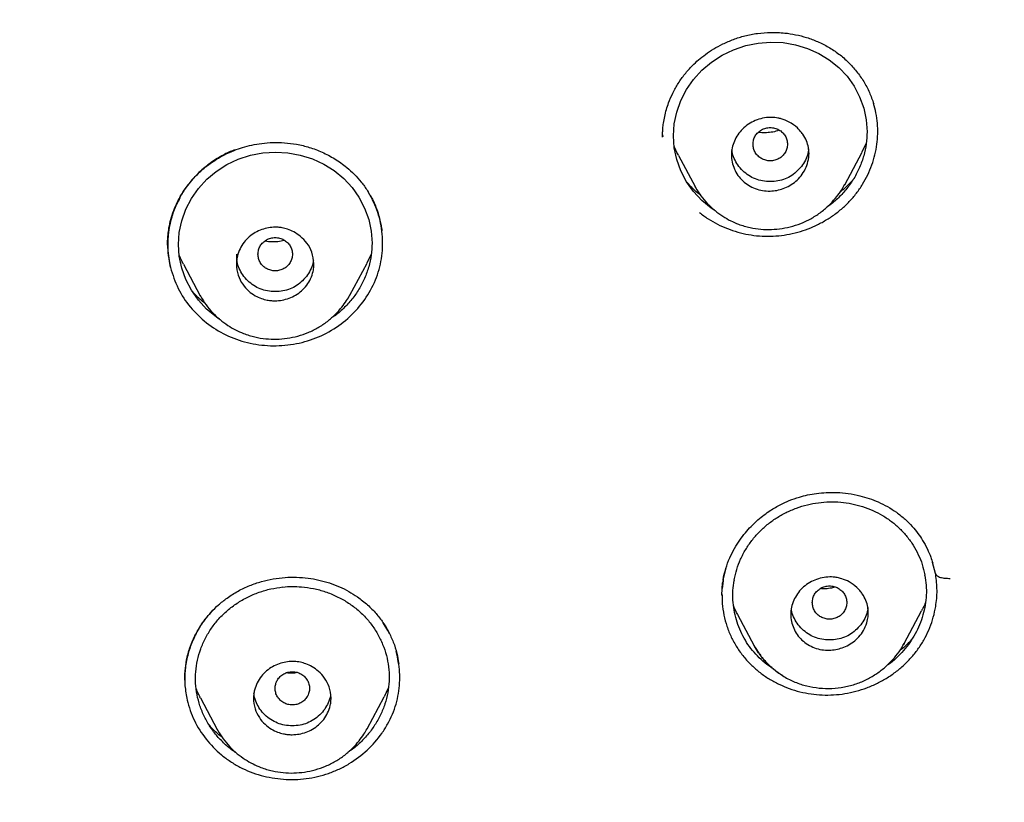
# Model space of a CAD drawing. Header units: millimetres. Extents: x 8 to 1894, y 12 to 2723.
# Tile 73 of 152: x 697 to 720, y 1791 to 1809. Entities that reach past the tile are written whole.
import ezdxf

# ---------------------------------------------------------------- set-up
doc = ezdxf.new("R2010")
doc.units = ezdxf.units.MM

msp = doc.modelspace()

# ---------------------------------------------------------------- linework, layer by layer
at = {"color": 7, "linetype": 'Continuous', "lineweight": 30}
for p, q in [((712.034, 1806.295), (712.036, 1806.256)), ((712.034, 1806.256), (712.034, 1806.25)), ((716.763, 1806.102), (716.663, 1805.894)), ((712.402, 1805.818), (712.788, 1805.094)), ((716.263, 1805.139), (716.665, 1805.892)), ((712.789, 1805.092), (712.801, 1805.072)), ((712.803, 1805.074), (712.791, 1805.096)), ((702.139, 1803.525), (702.139, 1803.291)), ((705.27, 1803.53), (705.168, 1803.321)), ((700.909, 1803.294), (701.299, 1802.562)), ((704.775, 1802.578), (705.171, 1803.32)), ((701.3, 1802.561), (701.313, 1802.54)), ((701.315, 1802.542), (701.303, 1802.564)), ((718.371, 1796.116), (718.304, 1796.366)), ((713.505, 1796.242), (713.443, 1795.986)), ((713.437, 1795.945), (713.42, 1795.769)), ((713.422, 1795.899), (713.433, 1795.915)), ((713.443, 1795.98), (713.432, 1795.963)), ((713.443, 1795.98), (713.433, 1795.915)), ((718.376, 1796.092), (718.373, 1796.11)), ((713.411, 1795.609), (713.427, 1795.898)), ((713.413, 1795.614), (713.413, 1795.599)), ((717.643, 1794.489), (718.048, 1795.248)), ((713.775, 1795.16), (714.162, 1794.434)), ((705.658, 1794.789), (705.548, 1794.966)), ((705.693, 1794.715), (705.658, 1794.789)), ((717.64, 1794.488), (717.628, 1794.464)), ((705.663, 1793.448), (705.568, 1793.253)), ((701.304, 1793.224), (701.695, 1792.49)), ((705.174, 1792.507), (705.571, 1793.251)), ((701.696, 1792.488), (701.71, 1792.467)), ((701.711, 1792.469), (701.699, 1792.492))]:
    msp.add_line(p, q, dxfattribs=at)
at = {"color": 7, "linetype": 'Continuous', "lineweight": 30, "flags": 128}
for points in [[(713.241, 1804.546), (713.16, 1804.596), (712.941, 1804.775), (712.749, 1804.98), (712.588, 1805.208), (712.458, 1805.458), (712.363, 1805.722), (712.305, 1805.993), (712.286, 1806.271), (712.305, 1806.548), (712.363, 1806.821), (712.46, 1807.092), (712.59, 1807.345), (712.755, 1807.582), (712.948, 1807.795), (713.17, 1807.983), (713.417, 1808.143), (713.681, 1808.27), (713.963, 1808.367), (714.249, 1808.427), (714.541, 1808.45), (714.832, 1808.437), (715.118, 1808.388), (715.398, 1808.303), (715.663, 1808.185), (715.905, 1808.036), (716.125, 1807.859), (716.317, 1807.655), (716.478, 1807.428), (716.609, 1807.178), (716.703, 1806.917), (716.762, 1806.643), (716.781, 1806.366), (716.781, 1806.366)], [(701.743, 1802.021), (701.666, 1802.069), (701.447, 1802.251), (701.255, 1802.459), (701.094, 1802.689), (700.964, 1802.94), (700.869, 1803.205), (700.811, 1803.476), (700.792, 1803.754), (700.811, 1804.03), (700.869, 1804.301), (700.965, 1804.569), (701.095, 1804.819), (701.259, 1805.054), (701.452, 1805.264), (701.672, 1805.448), (701.919, 1805.604), (702.183, 1805.728), (702.465, 1805.821), (702.751, 1805.877), (703.043, 1805.897), (703.335, 1805.88), (703.622, 1805.827), (703.902, 1805.738), (704.168, 1805.616), (704.411, 1805.465), (704.631, 1805.283), (704.823, 1805.077), (704.985, 1804.848), (705.115, 1804.596), (705.21, 1804.334), (705.268, 1804.061), (705.287, 1803.784), (705.287, 1803.784)]]:
    msp.add_lwpolyline(points, dxfattribs=at)
at = {"color": 7, "linetype": 'Continuous', "lineweight": 30}
for centre, radius, start, end in [((715.659, 1795.607), 1.997, 169.6105, 170.0624), ((716.197, 1795.713), 1.961, 10.4508, 10.9089)]:
    msp.add_arc(centre, radius, start, end, dxfattribs=at)
for points, knots in [([(746.132, 1797.158), (746.593, 1798.387), (747.512, 1800.831), (748.495, 1804.601), (749.27, 1808.382), (749.853, 1812.175), (750.34, 1816.36), (750.695, 1820.94), (750.905, 1825.905), (751, 1831.452), (750.99, 1837.581), (750.978, 1844.311), (750.875, 1851.06), (750.555, 1857.838), (750.011, 1863.494), (749.341, 1868.017), (748.676, 1871.415), (747.796, 1874.799), (746.641, 1878.144), (745.224, 1881.22), (743.546, 1883.984), (741.653, 1886.399), (739.443, 1888.544), (737.004, 1890.399), (734.422, 1891.997), (731.301, 1893.599), (727.614, 1895.121), (723.365, 1896.49), (719.049, 1897.572), (714.683, 1898.4), (710.282, 1898.968), (705.871, 1899.292), (701.478, 1899.419), (697.107, 1899.43), (692.736, 1899.418), (688.344, 1899.29), (683.933, 1898.968), (679.531, 1898.4), (675.166, 1897.573), (670.85, 1896.491), (666.6, 1895.12), (662.914, 1893.6), (659.793, 1891.997), (657.21, 1890.4), (654.772, 1888.545), (652.562, 1886.4), (650.668, 1883.984), (648.991, 1881.22), (647.573, 1878.144), (646.418, 1874.799), (645.539, 1871.415), (644.873, 1868.018), (644.203, 1863.495), (643.659, 1857.838), (643.34, 1851.061), (643.237, 1844.312), (643.225, 1837.582), (643.214, 1831.001), (643.338, 1824.548), (643.685, 1818.223), (644.263, 1812.764), (644.982, 1808.18), (645.752, 1804.467), (646.726, 1800.765), (647.629, 1798.364), (648.083, 1797.158)], [0, 0, 0, 0, 0.01422, 0.028301, 0.042283, 0.056188, 0.070046, 0.088148, 0.106186, 0.124159, 0.148558, 0.172923, 0.197399, 0.221993, 0.24671, 0.259145, 0.27167, 0.284302, 0.297067, 0.309991, 0.320883, 0.3319, 0.342924, 0.353811, 0.364567, 0.375221, 0.391058, 0.40678, 0.422432, 0.438055, 0.453668, 0.469227, 0.484683, 0.500001, 0.515318, 0.530774, 0.546334, 0.561944, 0.577571, 0.59322, 0.608942, 0.624779, 0.635434, 0.646191, 0.657076, 0.668103, 0.679114, 0.690014, 0.702933, 0.7157, 0.728331, 0.740856, 0.753291, 0.778008, 0.802602, 0.827078, 0.851444, 0.875842, 0.898728, 0.921719, 0.944802, 0.958463, 0.9722, 0.986034, 1, 1, 1, 1]), ([(744.739, 1797.28), (745.115, 1798.268), (745.867, 1800.241), (746.729, 1803.282), (747.443, 1806.352), (748.014, 1809.446), (748.474, 1812.555), (748.907, 1816.267), (749.256, 1820.586), (749.479, 1825.507), (749.58, 1830.652), (749.585, 1836.017), (749.57, 1841.606), (749.512, 1847.199), (749.34, 1852.796), (748.985, 1858.392), (748.481, 1863.045), (747.916, 1866.75), (747.389, 1869.517), (746.731, 1872.261), (745.916, 1874.969), (744.909, 1877.621), (743.78, 1879.973), (742.562, 1882.016), (741.314, 1883.764), (739.899, 1885.389), (738.155, 1887.037), (736.053, 1888.646), (733.602, 1890.178), (730.864, 1891.6), (727.851, 1892.896), (724.575, 1894.053), (721.236, 1895.018), (717.85, 1895.814), (714.145, 1896.505), (710.119, 1897.034), (705.784, 1897.362), (701.445, 1897.494), (697.108, 1897.507), (692.771, 1897.492), (688.43, 1897.359), (684.095, 1897.034), (680.069, 1896.506), (676.364, 1895.816), (672.979, 1895.019), (669.64, 1894.052), (666.364, 1892.895), (663.349, 1891.601), (660.612, 1890.178), (658.162, 1888.646), (656.061, 1887.037), (654.316, 1885.39), (652.903, 1883.763), (651.652, 1882.017), (650.437, 1879.972), (649.307, 1877.621), (648.299, 1874.969), (647.485, 1872.261), (646.827, 1869.517), (646.299, 1866.75), (645.734, 1863.045), (645.231, 1858.392), (644.876, 1852.796), (644.703, 1847.199), (644.645, 1841.607), (644.63, 1836.018), (644.636, 1830.727), (644.73, 1825.732), (644.934, 1821.034), (645.293, 1816.341), (645.773, 1812.242), (646.323, 1808.738), (646.885, 1805.824), (647.579, 1802.934), (648.408, 1800.071), (649.119, 1798.211), (649.475, 1797.28)], [0, 0, 0, 0, 0.011709, 0.0234, 0.035079, 0.046745, 0.058401, 0.070053, 0.08835, 0.106637, 0.124908, 0.145647, 0.166375, 0.187119, 0.207887, 0.228673, 0.249479, 0.259892, 0.270315, 0.28075, 0.291198, 0.301658, 0.31213, 0.319994, 0.327864, 0.335737, 0.343609, 0.354092, 0.364563, 0.37502, 0.38755, 0.400066, 0.41258, 0.425091, 0.437599, 0.45323, 0.468841, 0.484431, 0.499999, 0.515569, 0.531166, 0.546782, 0.562408, 0.574915, 0.587424, 0.599934, 0.612454, 0.624987, 0.635443, 0.645912, 0.656393, 0.664263, 0.672136, 0.680006, 0.687871, 0.698343, 0.708803, 0.71925, 0.729685, 0.740108, 0.750521, 0.771326, 0.792113, 0.81288, 0.833624, 0.854353, 0.875091, 0.892532, 0.909986, 0.927451, 0.944927, 0.955919, 0.966921, 0.977933, 0.988958, 1, 1, 1, 1]), ([(712.034, 1806.244), (712.034, 1806.272), (712.034, 1806.334), (712.039, 1806.444), (712.053, 1806.577), (712.081, 1806.726), (712.12, 1806.882), (712.181, 1807.064), (712.269, 1807.27), (712.394, 1807.495), (712.546, 1807.709), (712.706, 1807.889), (712.87, 1808.04), (713.034, 1808.17), (713.223, 1808.295), (713.438, 1808.412), (713.68, 1808.516), (713.947, 1808.6), (714.238, 1808.657), (714.55, 1808.681), (714.848, 1808.668), (715.127, 1808.624), (715.382, 1808.558), (715.639, 1808.464), (715.8, 1808.378), (715.883, 1808.334)], [0, 0, 0, 0, 0.0190301, 0.0418349, 0.0686116, 0.0991228, 0.130609, 0.162468, 0.2109057, 0.2600873, 0.3099823, 0.3606559, 0.39659, 0.4356972, 0.477991, 0.5234705, 0.5721209, 0.6239258, 0.6788464, 0.736701, 0.7976144, 0.8454057, 0.8950396, 0.9465546, 1, 1, 1, 1]), ([(715.883, 1808.334), (715.966, 1808.282), (716.131, 1808.178), (716.35, 1807.985), (716.543, 1807.771), (716.707, 1807.535), (716.842, 1807.284), (716.904, 1807.105), (716.935, 1807.015)], [0, 0, 0, 0, 0.1671302, 0.3339695, 0.500712, 0.6673556, 0.8338094, 1, 1, 1, 1]), ([(712.888, 1804.494), (712.954, 1804.444), (713.087, 1804.344), (713.307, 1804.219), (713.538, 1804.116), (713.779, 1804.035), (714.027, 1803.978), (714.281, 1803.945), (714.537, 1803.938), (714.793, 1803.956), (715.047, 1804.001), (715.295, 1804.07), (715.536, 1804.162), (715.766, 1804.277), (715.984, 1804.413), (716.187, 1804.57), (716.373, 1804.745), (716.538, 1804.938), (716.681, 1805.147), (716.801, 1805.367), (716.897, 1805.597), (716.968, 1805.835), (717.014, 1806.076), (717.034, 1806.32), (717.027, 1806.564), (716.995, 1806.801), (716.952, 1806.951), (716.932, 1807.024)], [0, 0, 0, 0, 0.040249, 0.080478, 0.120692, 0.160874, 0.201002, 0.241059, 0.281048, 0.321007, 0.36099, 0.401019, 0.441093, 0.481198, 0.52132, 0.561455, 0.601625, 0.641888, 0.682166, 0.72235, 0.762472, 0.802547, 0.842577, 0.882569, 0.922546, 0.962559, 1, 1, 1, 1]), ([(715.433, 1805.866), (715.431, 1805.834), (715.429, 1805.769), (715.406, 1805.645), (715.353, 1805.499), (715.255, 1805.344), (715.132, 1805.215), (714.99, 1805.117), (714.792, 1805.025), (714.573, 1804.982), (714.353, 1804.998), (714.183, 1805.044), (714.027, 1805.12), (713.89, 1805.224), (713.778, 1805.353), (713.695, 1805.501), (713.644, 1805.662), (713.627, 1805.828), (713.645, 1805.993), (713.695, 1806.153), (713.776, 1806.302), (713.886, 1806.436), (714.024, 1806.547), (714.182, 1806.632), (714.355, 1806.686), (714.491, 1806.702), (714.587, 1806.701), (714.645, 1806.697), (714.715, 1806.687), (714.828, 1806.66), (714.988, 1806.594), (715.133, 1806.49), (715.232, 1806.387), (715.308, 1806.289), (715.377, 1806.163), (715.424, 1806.012), (715.43, 1805.913), (715.433, 1805.866)], [0, 0, 0, 0, 0.018116, 0.035902, 0.070266, 0.103475, 0.135257, 0.165962, 0.195409, 0.250546, 0.281891, 0.313334, 0.344604, 0.376, 0.407214, 0.438533, 0.469853, 0.500989, 0.531484, 0.56204, 0.59298, 0.624049, 0.655397, 0.68707, 0.718927, 0.751157, 0.759506, 0.76991, 0.782447, 0.797074, 0.832155, 0.875591, 0.894047, 0.911745, 0.944446, 0.973887, 1, 1, 1, 1]), ([(714.133, 1806.079), (714.135, 1806.045), (714.141, 1805.978), (714.183, 1805.884), (714.247, 1805.802), (714.331, 1805.741), (714.428, 1805.702), (714.533, 1805.688), (714.638, 1805.702), (714.735, 1805.741), (714.819, 1805.803), (714.883, 1805.884), (714.923, 1805.978), (714.937, 1806.079), (714.923, 1806.18), (714.883, 1806.274), (714.819, 1806.356), (714.734, 1806.417), (714.637, 1806.456), (714.532, 1806.47), (714.428, 1806.456), (714.33, 1806.417), (714.246, 1806.355), (714.183, 1806.274), (714.141, 1806.18), (714.135, 1806.112), (714.133, 1806.079)], [0, 0, 0, 0, 0.041659, 0.083341, 0.125, 0.166659, 0.208341, 0.25, 0.291659, 0.333341, 0.375, 0.416659, 0.458341, 0.5, 0.541659, 0.583341, 0.625, 0.666659, 0.708341, 0.75, 0.791659, 0.833341, 0.875, 0.916659, 0.958341, 1, 1, 1, 1]), ([(714.743, 1806.405), (714.741, 1806.404), (714.693, 1806.383), (714.592, 1806.359), (714.445, 1806.341), (714.332, 1806.342), (714.271, 1806.355), (714.257, 1806.358)], [0, 0, 0, 0, 0.018738, 0.3174, 0.615499, 0.915279, 1, 1, 1, 1]), ([(716.781, 1806.366), (716.777, 1806.273), (716.77, 1806.086), (716.709, 1805.809), (716.613, 1805.54), (716.481, 1805.284), (716.317, 1805.046), (716.122, 1804.834), (715.959, 1804.687), (715.855, 1804.621), (715.834, 1804.608)], [0, 0, 0, 0, 0.137809, 0.275237, 0.41474, 0.553627, 0.690612, 0.828094, 0.965113, 1, 1, 1, 1]), ([(700.541, 1803.739), (700.541, 1803.773), (700.542, 1803.848), (700.55, 1803.982), (700.572, 1804.147), (700.615, 1804.337), (700.68, 1804.539), (700.78, 1804.769), (700.919, 1805.009), (701.102, 1805.248), (701.304, 1805.454), (701.497, 1805.611), (701.684, 1805.736), (701.871, 1805.842), (702.074, 1805.933), (702.285, 1806.007), (702.5, 1806.063), (702.734, 1806.103), (702.988, 1806.123), (703.259, 1806.117), (703.544, 1806.081), (703.838, 1806.01), (704.136, 1805.897), (704.429, 1805.742), (704.677, 1805.566), (704.88, 1805.381), (705.044, 1805.202), (705.136, 1805.068), (705.182, 1804.999)], [0, 0, 0, 0, 0.0180629, 0.0407878, 0.0682814, 0.1006253, 0.1361991, 0.1709996, 0.2212873, 0.2689486, 0.3140922, 0.3568023, 0.3856086, 0.4188298, 0.4566867, 0.4880951, 0.5219911, 0.5583877, 0.5972947, 0.6387209, 0.6826859, 0.729245, 0.7783829, 0.8300289, 0.8841741, 0.9216654, 0.9602635, 1, 1, 1, 1]), ([(712.405, 1805.82), (712.388, 1805.85), (712.345, 1805.921), (712.317, 1806), (712.301, 1806.046)], [0, 0, 0, 0, 0.4134, 1, 1, 1, 1]), ([(715.422, 1805.973), (715.421, 1805.951), (715.415, 1805.872), (715.371, 1805.743), (715.288, 1805.593), (715.173, 1805.461), (715.036, 1805.35), (714.881, 1805.268), (714.711, 1805.22), (714.533, 1805.205), (714.355, 1805.219), (714.185, 1805.268), (714.03, 1805.349), (713.893, 1805.46), (713.777, 1805.593), (713.695, 1805.743), (713.652, 1805.864), (713.646, 1805.933), (713.645, 1805.947)], [0, 0, 0, 0, 0.0271424, 0.0943277, 0.1614107, 0.2311799, 0.301125, 0.3682433, 0.4353199, 0.5051449, 0.5751393, 0.6422529, 0.7092762, 0.7790104, 0.8491274, 0.9163567, 0.9834803, 1, 1, 1, 1]), ([(702.095, 1805.948), (702.095, 1805.947), (702.004, 1805.915), (701.818, 1805.824), (701.537, 1805.652), (701.252, 1805.417), (701.015, 1805.151), (700.831, 1804.87), (700.698, 1804.591), (700.608, 1804.308), (700.556, 1804.03), (700.538, 1803.766), (700.549, 1803.49), (700.587, 1803.308), (700.606, 1803.215)], [0, 0, 0, 0, 0.000306, 0.08256, 0.176916, 0.283404, 0.401946, 0.487706, 0.579009, 0.676127, 0.752714, 0.832334, 0.914813, 1, 1, 1, 1]), ([(712.91, 1804.905), (712.898, 1804.913), (712.805, 1804.978), (712.695, 1805.084), (712.609, 1805.186), (712.584, 1805.216)], [0, 0, 0, 0, 0.095102, 0.736761, 1, 1, 1, 1]), ([(712.801, 1805.072), (712.84, 1805.007), (712.92, 1804.872), (713.074, 1804.694), (713.245, 1804.536), (713.426, 1804.406), (713.609, 1804.301), (713.82, 1804.209), (714.055, 1804.14), (714.312, 1804.101), (714.563, 1804.095), (714.812, 1804.119), (715.06, 1804.174), (715.302, 1804.259), (715.533, 1804.376), (715.744, 1804.522), (715.926, 1804.686), (716.072, 1804.851), (716.183, 1805.002), (716.239, 1805.1), (716.264, 1805.143)], [0, 0, 0, 0, 0.05497, 0.113307, 0.169178, 0.222402, 0.272844, 0.320443, 0.386567, 0.447055, 0.505331, 0.564386, 0.624143, 0.68455, 0.745612, 0.807312, 0.867423, 0.919892, 0.96462, 1, 1, 1, 1]), ([(716.452, 1805.253), (716.417, 1805.213), (716.345, 1805.134), (716.243, 1805.038), (716.175, 1804.985), (716.151, 1804.966)], [0, 0, 0, 0, 0.387588, 0.782355, 1, 1, 1, 1]), ([(700.827, 1804.836), (700.774, 1804.735), (700.653, 1804.502), (700.56, 1804.102), (700.525, 1803.655), (700.579, 1803.362), (700.606, 1803.215)], [0, 0, 0, 0, 0.20064, 0.465035, 0.731977, 1, 1, 1, 1]), ([(700.606, 1803.215), (700.659, 1803.051), (700.764, 1802.723), (701.057, 1802.289), (701.432, 1801.92), (701.883, 1801.637), (702.39, 1801.457), (702.926, 1801.384), (703.468, 1801.419), (703.992, 1801.563), (704.47, 1801.815), (704.88, 1802.158), (705.205, 1802.573), (705.432, 1803.042), (705.543, 1803.547), (705.535, 1804.059), (705.422, 1804.564), (705.256, 1804.867), (705.172, 1805.018)], [0, 0, 0, 0, 0.062938, 0.125446, 0.187786, 0.250222, 0.31268, 0.375009, 0.437368, 0.499945, 0.562585, 0.625099, 0.68755, 0.749922, 0.81221, 0.874573, 0.937144, 1, 1, 1, 1]), ([(705.182, 1804.999), (705.227, 1804.924), (705.31, 1804.784), (705.396, 1804.578), (705.452, 1804.402), (705.486, 1804.258), (705.506, 1804.149), (705.513, 1804.09), (705.517, 1804.066)], [0, 0, 0, 0, 0.255912, 0.475559, 0.659428, 0.807859, 0.921208, 1, 1, 1, 1]), ([(700.651, 1804.438), (700.616, 1804.307), (700.545, 1804.041), (700.529, 1803.625), (700.58, 1803.352), (700.606, 1803.215)], [0, 0, 0, 0, 0.327447, 0.663166, 1, 1, 1, 1]), ([(703.939, 1803.305), (703.939, 1803.285), (703.938, 1803.244), (703.931, 1803.184), (703.912, 1803.087), (703.867, 1802.955), (703.776, 1802.804), (703.658, 1802.674), (703.517, 1802.573), (703.315, 1802.477), (703.134, 1802.443), (702.998, 1802.445), (702.955, 1802.447), (702.905, 1802.452), (702.826, 1802.465), (702.712, 1802.496), (702.565, 1802.562), (702.412, 1802.67), (702.271, 1802.83), (702.166, 1803.043), (702.136, 1803.228), (702.141, 1803.356), (702.149, 1803.419), (702.169, 1803.519), (702.217, 1803.652), (702.312, 1803.805), (702.433, 1803.933), (702.574, 1804.031), (702.773, 1804.122), (702.946, 1804.153), (703.073, 1804.152), (703.11, 1804.15), (703.154, 1804.146), (703.229, 1804.134), (703.338, 1804.105), (703.483, 1804.042), (703.639, 1803.936), (703.787, 1803.779), (703.911, 1803.565), (703.929, 1803.395), (703.939, 1803.305)], [0, 0, 0, 0, 0.011413, 0.022705, 0.033946, 0.066967, 0.099381, 0.130905, 0.161957, 0.192218, 0.250615, 0.257086, 0.264754, 0.273622, 0.283711, 0.307725, 0.336562, 0.370431, 0.409025, 0.452612, 0.501062, 0.512847, 0.524594, 0.536162, 0.570034, 0.60288, 0.634735, 0.665387, 0.69519, 0.751285, 0.756463, 0.763013, 0.770954, 0.780325, 0.80323, 0.831453, 0.865395, 0.904809, 0.949706, 1, 1, 1, 1]), ([(702.639, 1803.525), (702.642, 1803.491), (702.648, 1803.424), (702.69, 1803.33), (702.753, 1803.248), (702.837, 1803.187), (702.935, 1803.148), (703.04, 1803.134), (703.144, 1803.148), (703.242, 1803.187), (703.326, 1803.249), (703.389, 1803.33), (703.43, 1803.424), (703.444, 1803.525), (703.43, 1803.626), (703.389, 1803.72), (703.325, 1803.802), (703.241, 1803.863), (703.144, 1803.902), (703.039, 1803.916), (702.934, 1803.902), (702.837, 1803.863), (702.753, 1803.801), (702.689, 1803.72), (702.648, 1803.626), (702.642, 1803.558), (702.639, 1803.525)], [0, 0, 0, 0, 0.0416593, 0.0833408, 0.125, 0.1666593, 0.2083407, 0.25, 0.2916593, 0.3333407, 0.375, 0.4166593, 0.4583407, 0.5, 0.5416593, 0.5833407, 0.625, 0.6666593, 0.7083407, 0.75, 0.7916593, 0.8333407, 0.875, 0.9166592, 0.9583407, 1, 1, 1, 1]), ([(703.257, 1803.846), (703.254, 1803.845), (703.204, 1803.828), (703.102, 1803.812), (702.954, 1803.807), (702.852, 1803.815), (702.803, 1803.829), (702.8, 1803.83)], [0, 0, 0, 0, 0.021615, 0.344231, 0.661552, 0.97942, 1, 1, 1, 1]), ([(705.287, 1803.784), (705.284, 1803.691), (705.276, 1803.506), (705.215, 1803.23), (705.119, 1802.963), (704.989, 1802.71), (704.825, 1802.475), (704.63, 1802.266), (704.464, 1802.118), (704.356, 1802.052), (704.33, 1802.036)], [0, 0, 0, 0, 0.136736, 0.273102, 0.411486, 0.549265, 0.685194, 0.821627, 0.957387, 1, 1, 1, 1]), ([(700.913, 1803.296), (700.893, 1803.33), (700.85, 1803.402), (700.823, 1803.481), (700.808, 1803.522)], [0, 0, 0, 0, 0.4732957, 1, 1, 1, 1]), ([(703.925, 1803.381), (703.925, 1803.371), (703.919, 1803.306), (703.877, 1803.19), (703.795, 1803.039), (703.679, 1802.907), (703.543, 1802.796), (703.387, 1802.714), (703.218, 1802.666), (703.04, 1802.651), (702.861, 1802.666), (702.692, 1802.714), (702.537, 1802.795), (702.4, 1802.906), (702.284, 1803.039), (702.201, 1803.189), (702.157, 1803.318), (702.151, 1803.395), (702.15, 1803.417)], [0, 0, 0, 0, 0.0116, 0.07917, 0.146634, 0.216794, 0.287145, 0.354649, 0.422106, 0.492323, 0.562724, 0.630223, 0.697627, 0.767753, 0.838275, 0.90589, 0.973397, 1, 1, 1, 1]), ([(701.416, 1802.381), (701.402, 1802.391), (701.308, 1802.458), (701.199, 1802.563), (701.116, 1802.664), (701.093, 1802.691)], [0, 0, 0, 0, 0.111336, 0.755978, 1, 1, 1, 1]), ([(701.313, 1802.54), (701.351, 1802.475), (701.431, 1802.341), (701.584, 1802.163), (701.754, 1802.005), (701.933, 1801.873), (702.116, 1801.767), (702.325, 1801.672), (702.56, 1801.6), (702.817, 1801.558), (703.068, 1801.549), (703.318, 1801.57), (703.566, 1801.621), (703.809, 1801.703), (704.04, 1801.817), (704.252, 1801.961), (704.434, 1802.123), (704.581, 1802.287), (704.694, 1802.438), (704.751, 1802.538), (704.776, 1802.582)], [0, 0, 0, 0, 0.0544355, 0.1125102, 0.1681348, 0.221138, 0.2713932, 0.3188434, 0.384821, 0.4452562, 0.503611, 0.5627564, 0.6226113, 0.6831117, 0.7442495, 0.8060081, 0.8661635, 0.9189126, 0.9641814, 1, 1, 1, 1]), ([(713.437, 1795.962), (713.456, 1796.052), (713.493, 1796.227), (713.587, 1796.472), (713.697, 1796.692), (713.82, 1796.887), (713.95, 1797.057), (714.09, 1797.213), (714.237, 1797.353), (714.387, 1797.474), (714.524, 1797.57), (714.653, 1797.65), (714.799, 1797.729), (714.984, 1797.813), (715.193, 1797.886), (715.406, 1797.94), (715.614, 1797.976), (715.841, 1797.996), (716.087, 1797.997), (716.349, 1797.974), (716.599, 1797.926), (716.833, 1797.858), (717.047, 1797.775), (717.261, 1797.669), (717.395, 1797.579), (717.464, 1797.534)], [0, 0, 0, 0, 0.0562213, 0.108792, 0.1578714, 0.2035295, 0.2457928, 0.2846699, 0.3268548, 0.3641801, 0.396657, 0.424295, 0.4514971, 0.4925946, 0.5415523, 0.578451, 0.6187843, 0.6625901, 0.7099029, 0.7607473, 0.815137, 0.8582743, 0.9034306, 0.9506448, 1, 1, 1, 1]), ([(713.695, 1795.967), (713.713, 1796.048), (713.749, 1796.21), (713.84, 1796.446), (713.958, 1796.671), (714.102, 1796.882), (714.271, 1797.077), (714.461, 1797.251), (714.671, 1797.403), (714.899, 1797.532), (715.141, 1797.635), (715.393, 1797.713), (715.65, 1797.762), (715.911, 1797.782), (716.171, 1797.774), (716.428, 1797.737), (716.679, 1797.671), (716.919, 1797.58), (717.146, 1797.463), (717.355, 1797.321), (717.544, 1797.157), (717.712, 1796.973), (717.857, 1796.77), (717.975, 1796.553), (718.067, 1796.324), (718.104, 1796.164), (718.122, 1796.084)], [0, 0, 0, 0, 0.041567, 0.083138, 0.1253, 0.167053, 0.208502, 0.250239, 0.291621, 0.333081, 0.375199, 0.417035, 0.458496, 0.500137, 0.541598, 0.583073, 0.625099, 0.666874, 0.708351, 0.750061, 0.791611, 0.833087, 0.875034, 0.91693, 0.958395, 1, 1, 1, 1]), ([(717.463, 1797.534), (717.532, 1797.482), (717.663, 1797.381), (717.828, 1797.215), (717.963, 1797.05), (718.081, 1796.873), (718.18, 1796.69), (718.257, 1796.512), (718.292, 1796.402), (718.307, 1796.356)], [0, 0, 0, 0, 0.170349, 0.32595, 0.468679, 0.599781, 0.757741, 0.897247, 1, 1, 1, 1]), ([(697.107, 1778.867), (697.388, 1778.867), (697.933, 1778.867), (698.723, 1778.87), (699.461, 1778.874), (700.145, 1778.88), (700.776, 1778.888), (701.345, 1778.896), (701.852, 1778.905), (702.301, 1778.914), (702.704, 1778.923), (703.073, 1778.933), (703.661, 1778.949), (704.487, 1778.977), (705.561, 1779.021), (706.937, 1779.091), (708.605, 1779.199), (710.557, 1779.369), (712.436, 1779.575), (714.241, 1779.813), (715.971, 1780.079), (717.694, 1780.385), (719.41, 1780.732), (721.115, 1781.123), (722.676, 1781.525), (724.093, 1781.927), (725.368, 1782.324), (726.633, 1782.755), (727.885, 1783.223), (729.036, 1783.695), (730.087, 1784.162), (731.039, 1784.618), (731.976, 1785.102), (732.896, 1785.616), (733.71, 1786.107), (734.421, 1786.567), (735.034, 1786.988), (735.635, 1787.426), (736.223, 1787.884), (736.796, 1788.36), (737.347, 1788.848), (737.87, 1789.34), (738.269, 1789.739), (738.557, 1790.039), (738.745, 1790.241), (738.928, 1790.441), (739.105, 1790.641), (739.285, 1790.849), (739.49, 1791.091), (739.727, 1791.381), (739.999, 1791.728), (740.293, 1792.119), (740.594, 1792.538), (740.9, 1792.984), (741.208, 1793.452), (741.526, 1793.961), (741.852, 1794.511), (742.185, 1795.103), (742.523, 1795.739), (742.864, 1796.418), (743.084, 1796.889), (743.197, 1797.131)], [0, 0, 0, 0, 0.015981, 0.030958, 0.04493, 0.057896, 0.069857, 0.08081, 0.090216, 0.098726, 0.10634, 0.113117, 0.119744, 0.139739, 0.160144, 0.180911, 0.218092, 0.255259, 0.292451, 0.32568, 0.358913, 0.392143, 0.425367, 0.45858, 0.491779, 0.51711, 0.542434, 0.567759, 0.593091, 0.618462, 0.638444, 0.658446, 0.67844, 0.698413, 0.718352, 0.732487, 0.746599, 0.76072, 0.774895, 0.789109, 0.803277, 0.817012, 0.830242, 0.835622, 0.840912, 0.84611, 0.851216, 0.856297, 0.861933, 0.869459, 0.877933, 0.887356, 0.89773, 0.907796, 0.918626, 0.930223, 0.942595, 0.955749, 0.969694, 0.984441, 1, 1, 1, 1]), ([(701.922, 1795.544), (702.006, 1795.6), (702.172, 1795.71), (702.442, 1795.836), (702.716, 1795.93), (702.991, 1795.993), (703.266, 1796.026), (703.536, 1796.031), (703.8, 1796.01), (704.055, 1795.966), (704.299, 1795.898), (704.53, 1795.809), (704.749, 1795.702), (704.882, 1795.614), (704.949, 1795.571)], [0, 0, 0, 0, 0.095118, 0.187, 0.27621, 0.363145, 0.448082, 0.531216, 0.612696, 0.692649, 0.771203, 0.8485, 0.924703, 1, 1, 1, 1]), ([(714.617, 1793.891), (714.593, 1793.906), (714.502, 1793.96), (714.359, 1794.076), (714.193, 1794.238), (714.046, 1794.417), (713.922, 1794.611), (713.82, 1794.819), (713.743, 1795.038), (713.689, 1795.264), (713.662, 1795.493), (713.66, 1795.723), (713.682, 1795.875), (713.693, 1795.952)], [0, 0, 0, 0, 0.034137, 0.129883, 0.225944, 0.322356, 0.418235, 0.514743, 0.613022, 0.71116, 0.807589, 0.903468, 1, 1, 1, 1]), ([(714.103, 1793.98), (714.166, 1793.924), (714.292, 1793.81), (714.505, 1793.665), (714.732, 1793.541), (714.972, 1793.441), (715.222, 1793.364), (715.479, 1793.313), (715.741, 1793.289), (716.004, 1793.292), (716.266, 1793.321), (716.525, 1793.377), (716.778, 1793.457), (717.022, 1793.563), (717.253, 1793.691), (717.469, 1793.841), (717.667, 1794.011), (717.845, 1794.199), (718.001, 1794.404), (718.135, 1794.624), (718.243, 1794.857), (718.324, 1795.098), (718.387, 1795.385), (718.418, 1795.719), (718.39, 1795.967), (718.376, 1796.092)], [0, 0, 0, 0, 0.041848, 0.08373, 0.125629, 0.167501, 0.209294, 0.250964, 0.292502, 0.333985, 0.375486, 0.417052, 0.458719, 0.50052, 0.542285, 0.58378, 0.625127, 0.66646, 0.707925, 0.749684, 0.791609, 0.83329, 0.874859, 0.93724, 1, 1, 1, 1]), ([(716.809, 1795.204), (716.809, 1795.182), (716.808, 1795.138), (716.799, 1795.074), (716.778, 1794.97), (716.727, 1794.833), (716.628, 1794.678), (716.502, 1794.551), (716.359, 1794.454), (716.163, 1794.366), (715.947, 1794.324), (715.729, 1794.339), (715.559, 1794.384), (715.403, 1794.46), (715.266, 1794.563), (715.155, 1794.692), (715.072, 1794.839), (715.021, 1794.998), (715.003, 1795.165), (715.022, 1795.332), (715.075, 1795.493), (715.158, 1795.644), (715.27, 1795.776), (715.409, 1795.885), (715.566, 1795.967), (715.737, 1796.019), (715.882, 1796.036), (715.999, 1796.033), (716.093, 1796.02), (716.22, 1795.988), (716.378, 1795.919), (716.516, 1795.819), (716.612, 1795.719), (716.689, 1795.618), (716.757, 1795.492), (716.802, 1795.343), (716.807, 1795.248), (716.809, 1795.204)], [0, 0, 0, 0, 0.012378, 0.024547, 0.036587, 0.071411, 0.104889, 0.136763, 0.16735, 0.196525, 0.250578, 0.28192, 0.313361, 0.344629, 0.376022, 0.407234, 0.438548, 0.469863, 0.50099, 0.532294, 0.563426, 0.594691, 0.625887, 0.657083, 0.688416, 0.719695, 0.751132, 0.76539, 0.782319, 0.801858, 0.835759, 0.875585, 0.894837, 0.913094, 0.946259, 0.975231, 1, 1, 1, 1]), ([(718.125, 1796.069), (718.136, 1795.993), (718.159, 1795.842), (718.159, 1795.611), (718.134, 1795.38), (718.081, 1795.149), (718.004, 1794.924), (717.903, 1794.71), (717.779, 1794.509), (717.632, 1794.322), (717.464, 1794.151), (717.327, 1794.032), (717.242, 1793.977), (717.225, 1793.966)], [0, 0, 0, 0, 0.097634, 0.194561, 0.291962, 0.390984, 0.490782, 0.588307, 0.684697, 0.781109, 0.878541, 0.975277, 1, 1, 1, 1]), ([(718.373, 1796.11), (718.382, 1796.092), (718.395, 1796.066), (718.441, 1796.039), (718.485, 1796.023), (718.538, 1796.011), (718.612, 1796.001), (718.671, 1796.001), (718.71, 1796.001)], [0, 0, 0, 0, 0.239413, 0.368082, 0.499466, 0.630923, 0.759802, 1, 1, 1, 1]), ([(702.143, 1791.946), (702.13, 1791.954), (702.038, 1792.008), (701.885, 1792.137), (701.691, 1792.33), (701.526, 1792.549), (701.392, 1792.787), (701.288, 1793.039), (701.219, 1793.3), (701.187, 1793.566), (701.19, 1793.835), (701.23, 1794.102), (701.306, 1794.363), (701.416, 1794.614), (701.557, 1794.85), (701.729, 1795.066), (701.927, 1795.26), (702.152, 1795.429), (702.399, 1795.569), (702.661, 1795.681), (702.935, 1795.762), (703.124, 1795.788), (703.218, 1795.801)], [0, 0, 0, 0, 0.008129, 0.05995, 0.112003, 0.163932, 0.216577, 0.269171, 0.321136, 0.373291, 0.42516, 0.477094, 0.529966, 0.582449, 0.634412, 0.686716, 0.73864, 0.790563, 0.843365, 0.895882, 0.947825, 1, 1, 1, 1]), ([(703.218, 1795.8), (703.29, 1795.806), (703.434, 1795.818), (703.578, 1795.809), (703.65, 1795.804)], [0, 0, 0, 0, 0.499863, 1, 1, 1, 1]), ([(703.65, 1795.804), (703.744, 1795.793), (703.932, 1795.771), (704.205, 1795.694), (704.468, 1795.588), (704.715, 1795.452), (704.94, 1795.289), (705.139, 1795.099), (705.311, 1794.887), (705.454, 1794.655), (705.564, 1794.407), (705.642, 1794.147), (705.683, 1793.881), (705.688, 1793.612), (705.657, 1793.345), (705.59, 1793.082), (705.488, 1792.828), (705.354, 1792.588), (705.189, 1792.365), (704.995, 1792.167), (704.841, 1792.033), (704.746, 1791.976), (704.731, 1791.967)], [0, 0, 0, 0, 0.0518934, 0.1037511, 0.1563491, 0.2090633, 0.2609152, 0.3127477, 0.364916, 0.4167988, 0.4692226, 0.5219773, 0.5738452, 0.6256808, 0.6779148, 0.7298001, 0.7821557, 0.8347505, 0.8866232, 0.9386004, 0.9903974, 1, 1, 1, 1]), ([(715.509, 1795.439), (715.512, 1795.405), (715.518, 1795.338), (715.56, 1795.244), (715.623, 1795.162), (715.708, 1795.101), (715.805, 1795.062), (715.91, 1795.048), (716.014, 1795.062), (716.112, 1795.101), (716.196, 1795.163), (716.26, 1795.244), (716.3, 1795.338), (716.314, 1795.439), (716.3, 1795.54), (716.259, 1795.634), (716.195, 1795.716), (716.111, 1795.777), (716.014, 1795.816), (715.909, 1795.83), (715.804, 1795.816), (715.707, 1795.777), (715.623, 1795.715), (715.56, 1795.634), (715.518, 1795.54), (715.512, 1795.472), (715.509, 1795.439)], [0, 0, 0, 0, 0.041659, 0.083341, 0.125, 0.166659, 0.208341, 0.25, 0.291659, 0.333341, 0.375, 0.416659, 0.458341, 0.5, 0.541659, 0.583341, 0.625, 0.666659, 0.708341, 0.75, 0.791659, 0.833341, 0.875, 0.916659, 0.958341, 1, 1, 1, 1]), ([(716.043, 1795.8), (716.015, 1795.791), (715.941, 1795.769), (715.823, 1795.755), (715.735, 1795.76), (715.694, 1795.762)], [0, 0, 0, 0, 0.248547, 0.651337, 1, 1, 1, 1]), ([(700.939, 1793.636), (700.942, 1793.729), (700.946, 1793.907), (700.986, 1794.136), (701.035, 1794.319), (701.084, 1794.461), (701.143, 1794.601), (701.214, 1794.746), (701.305, 1794.899), (701.418, 1795.06), (701.556, 1795.225), (701.723, 1795.392), (701.854, 1795.492), (701.922, 1795.544)], [0, 0, 0, 0, 0.13144, 0.250505, 0.323118, 0.39033, 0.454947, 0.526371, 0.605394, 0.69208, 0.786554, 0.889051, 1, 1, 1, 1]), ([(704.949, 1795.571), (705.029, 1795.51), (705.185, 1795.393), (705.381, 1795.19), (705.543, 1794.984), (705.628, 1794.839), (705.668, 1794.769)], [0, 0, 0, 0, 0.274315, 0.531795, 0.773482, 1, 1, 1, 1]), ([(713.413, 1795.645), (713.413, 1795.568), (713.413, 1795.402), (713.453, 1795.148), (713.523, 1794.887), (713.624, 1794.636), (713.755, 1794.399), (713.912, 1794.177), (714.039, 1794.046), (714.103, 1793.98)], [0, 0, 0, 0, 0.123728, 0.270274, 0.416444, 0.562366, 0.708149, 0.853943, 1, 1, 1, 1]), ([(701.583, 1795.247), (701.531, 1795.192), (701.4, 1795.053), (701.237, 1794.798), (701.09, 1794.494), (700.99, 1794.173), (700.939, 1793.843), (700.934, 1793.507), (700.974, 1793.287), (700.995, 1793.176)], [0, 0, 0, 0, 0.099245, 0.249021, 0.398651, 0.548321, 0.698198, 0.848573, 1, 1, 1, 1]), ([(713.777, 1795.161), (713.768, 1795.175), (713.729, 1795.241), (713.702, 1795.312), (713.681, 1795.368)], [0, 0, 0, 0, 0.2245778, 1, 1, 1, 1]), ([(716.798, 1795.325), (716.797, 1795.305), (716.791, 1795.23), (716.748, 1795.103), (716.665, 1794.953), (716.549, 1794.821), (716.413, 1794.71), (716.257, 1794.628), (716.088, 1794.58), (715.91, 1794.565), (715.731, 1794.579), (715.562, 1794.628), (715.407, 1794.709), (715.27, 1794.82), (715.154, 1794.953), (715.072, 1795.103), (715.029, 1795.219), (715.024, 1795.283), (715.023, 1795.292)], [0, 0, 0, 0, 0.024105, 0.091919, 0.159631, 0.230057, 0.300655, 0.368402, 0.436107, 0.506589, 0.577237, 0.644978, 0.71263, 0.78302, 0.853792, 0.921651, 0.989403, 1, 1, 1, 1]), ([(718.136, 1795.441), (718.121, 1795.401), (718.096, 1795.335), (718.06, 1795.273), (718.046, 1795.25)], [0, 0, 0, 0, 0.613813, 1, 1, 1, 1]), ([(705.668, 1794.769), (705.708, 1794.686), (705.788, 1794.521), (705.867, 1794.27), (705.895, 1794.102), (705.908, 1794.024)], [0, 0, 0, 0, 0.34895, 0.696059, 1, 1, 1, 1]), ([(717.83, 1794.6), (717.815, 1794.583), (717.741, 1794.494), (717.644, 1794.402), (717.554, 1794.337), (717.543, 1794.329)], [0, 0, 0, 0, 0.169625, 0.9009391, 1, 1, 1, 1]), ([(714.827, 1793.74), (714.815, 1793.747), (714.731, 1793.794), (714.591, 1793.906), (714.411, 1794.076), (714.273, 1794.254), (714.189, 1794.38), (714.16, 1794.443), (714.156, 1794.451)], [0, 0, 0, 0, 0.040814, 0.288642, 0.537388, 0.786513, 0.973437, 1, 1, 1, 1]), ([(714.16, 1794.442), (714.195, 1794.382), (714.272, 1794.25), (714.427, 1794.064), (714.619, 1793.881), (714.847, 1793.718), (715.104, 1793.586), (715.381, 1793.497), (715.67, 1793.448), (715.964, 1793.441), (716.254, 1793.473), (716.53, 1793.545), (716.783, 1793.653), (717.009, 1793.787), (717.208, 1793.942), (717.377, 1794.111), (717.527, 1794.292), (717.605, 1794.425), (717.644, 1794.491)], [0, 0, 0, 0, 0.04908, 0.107021, 0.171074, 0.239875, 0.30847, 0.377076, 0.445996, 0.514965, 0.583661, 0.650411, 0.714397, 0.776012, 0.835192, 0.891856, 0.946471, 1, 1, 1, 1]), ([(700.995, 1793.176), (701.017, 1793.095), (701.06, 1792.932), (701.193, 1792.621), (701.418, 1792.261), (701.719, 1791.953), (701.995, 1791.747), (702.294, 1791.571), (702.705, 1791.411), (703.228, 1791.321), (703.674, 1791.333), (704.023, 1791.396), (704.28, 1791.47), (704.527, 1791.571), (704.838, 1791.737), (705.188, 1792.001), (705.473, 1792.327), (705.654, 1792.615), (705.765, 1792.844), (705.849, 1793.083), (705.922, 1793.409), (705.952, 1793.823), (705.884, 1794.143), (705.851, 1794.299)], [0, 0, 0, 0, 0.033757, 0.067372, 0.134254, 0.200934, 0.234302, 0.267721, 0.334424, 0.401058, 0.46781, 0.501352, 0.535056, 0.568769, 0.602334, 0.669142, 0.735801, 0.769162, 0.802557, 0.835945, 0.869301, 0.935996, 1, 1, 1, 1]), ([(704.337, 1793.229), (704.336, 1793.208), (704.335, 1793.168), (704.328, 1793.107), (704.309, 1793.009), (704.263, 1792.878), (704.171, 1792.726), (704.052, 1792.598), (703.911, 1792.497), (703.71, 1792.403), (703.523, 1792.368), (703.372, 1792.372), (703.304, 1792.378), (703.209, 1792.395), (703.087, 1792.431), (702.94, 1792.501), (702.792, 1792.612), (702.659, 1792.771), (702.561, 1792.977), (702.531, 1793.166), (702.541, 1793.311), (702.564, 1793.434), (702.616, 1793.577), (702.712, 1793.73), (702.835, 1793.857), (702.976, 1793.954), (703.174, 1794.043), (703.352, 1794.074), (703.493, 1794.071), (703.555, 1794.066), (703.644, 1794.051), (703.762, 1794.016), (703.906, 1793.948), (704.056, 1793.839), (704.196, 1793.683), (704.311, 1793.476), (704.328, 1793.314), (704.337, 1793.229)], [0, 0, 0, 0, 0.0115453, 0.0229568, 0.0343073, 0.0675762, 0.1001379, 0.1317082, 0.1626978, 0.1928076, 0.250598, 0.2609367, 0.2731278, 0.287224, 0.3121512, 0.3412469, 0.3748141, 0.4125631, 0.4546588, 0.5010547, 0.5189717, 0.5366061, 0.5708105, 0.6038383, 0.6357586, 0.6663359, 0.6959382, 0.7512556, 0.7601312, 0.771162, 0.7844381, 0.8083096, 0.8369091, 0.8704797, 0.9088973, 0.9520941, 1, 1, 1, 1]), ([(703.037, 1793.447), (703.04, 1793.414), (703.045, 1793.346), (703.087, 1793.252), (703.151, 1793.171), (703.235, 1793.109), (703.332, 1793.07), (703.437, 1793.057), (703.542, 1793.071), (703.639, 1793.11), (703.723, 1793.171), (703.787, 1793.253), (703.827, 1793.347), (703.842, 1793.448), (703.827, 1793.549), (703.787, 1793.643), (703.723, 1793.724), (703.639, 1793.786), (703.541, 1793.825), (703.436, 1793.839), (703.332, 1793.825), (703.234, 1793.786), (703.15, 1793.724), (703.087, 1793.643), (703.045, 1793.548), (703.039, 1793.481), (703.037, 1793.447)], [0, 0, 0, 0, 0.041659, 0.083341, 0.125, 0.166659, 0.208341, 0.25, 0.291659, 0.333341, 0.375, 0.416659, 0.458341, 0.5, 0.541659, 0.583341, 0.625, 0.666659, 0.708341, 0.75, 0.791659, 0.833341, 0.875, 0.916659, 0.958341, 1, 1, 1, 1]), ([(703.556, 1793.814), (703.535, 1793.81), (703.477, 1793.799), (703.389, 1793.796), (703.324, 1793.803), (703.296, 1793.806)], [0, 0, 0, 0, 0.246579, 0.680691, 1, 1, 1, 1]), ([(701.308, 1793.226), (701.288, 1793.259), (701.248, 1793.327), (701.222, 1793.402), (701.208, 1793.44)], [0, 0, 0, 0, 0.48426, 1, 1, 1, 1]), ([(704.323, 1793.306), (704.322, 1793.296), (704.317, 1793.229), (704.274, 1793.112), (704.192, 1792.962), (704.077, 1792.83), (703.94, 1792.718), (703.785, 1792.637), (703.615, 1792.588), (703.437, 1792.573), (703.259, 1792.588), (703.089, 1792.636), (702.934, 1792.718), (702.797, 1792.829), (702.682, 1792.961), (702.599, 1793.112), (702.554, 1793.239), (702.549, 1793.315), (702.547, 1793.336)], [0, 0, 0, 0, 0.012881, 0.080472, 0.147955, 0.218138, 0.28851, 0.356033, 0.423511, 0.493749, 0.564171, 0.631691, 0.699115, 0.769263, 0.839805, 0.907441, 0.974968, 1, 1, 1, 1]), ([(701.81, 1792.311), (701.794, 1792.323), (701.703, 1792.389), (701.6, 1792.485), (701.524, 1792.576), (701.505, 1792.599)], [0, 0, 0, 0, 0.144637, 0.789098, 1, 1, 1, 1]), ([(701.71, 1792.467), (701.748, 1792.402), (701.828, 1792.267), (701.983, 1792.088), (702.154, 1791.929), (702.335, 1791.798), (702.519, 1791.692), (702.73, 1791.598), (702.965, 1791.527), (703.223, 1791.486), (703.474, 1791.478), (703.723, 1791.5), (703.971, 1791.553), (704.213, 1791.636), (704.444, 1791.75), (704.655, 1791.894), (704.836, 1792.056), (704.982, 1792.22), (705.093, 1792.369), (705.149, 1792.468), (705.174, 1792.511)], [0, 0, 0, 0, 0.054935, 0.113411, 0.169375, 0.222656, 0.273127, 0.320732, 0.386831, 0.44726, 0.505545, 0.564622, 0.624407, 0.684835, 0.745897, 0.80758, 0.86761, 0.920055, 0.964839, 1, 1, 1, 1])]:
    msp.add_open_spline(points, degree=3, knots=knots, dxfattribs=at)

doc.saveas('drawing.dxf')
